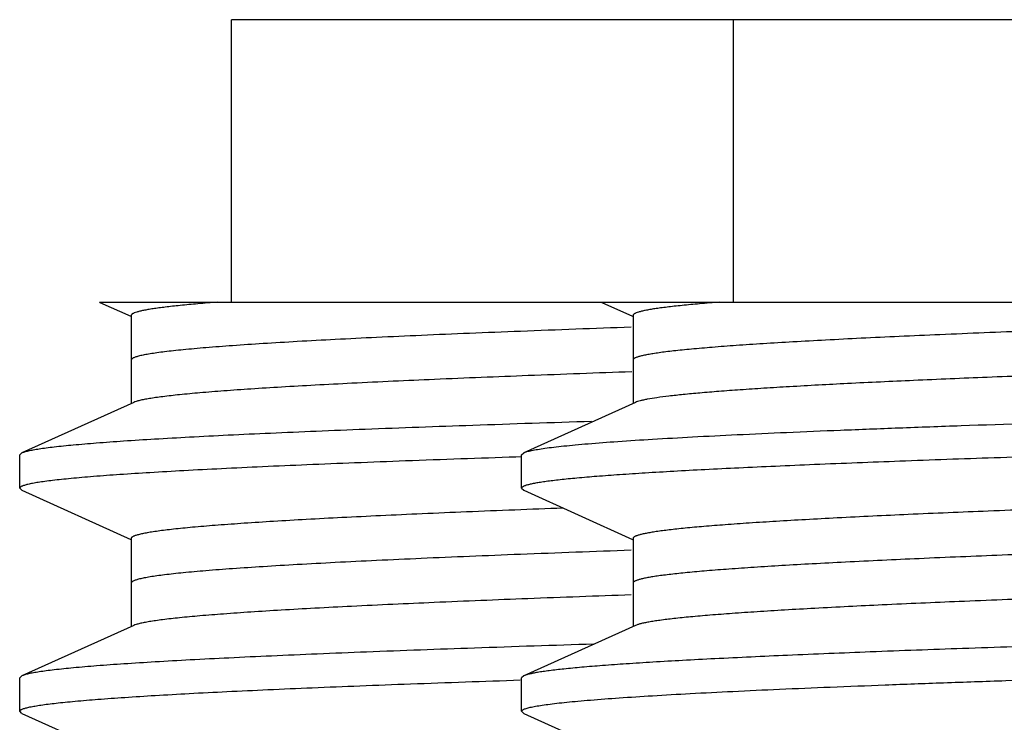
# Model space of a CAD drawing. Header units: inches. Extents: x 0 to 22, y 0 to 17.
# Tile 26 of 217: x 6.1308 to 6.2191, y 5.7083 to 5.7713. Entities that reach past the tile are written whole.
import ezdxf

# ---------------------------------------------------------------- set-up
doc = ezdxf.new("R2010")
doc.units = ezdxf.units.IN
doc.header["$LTSCALE"] = 1.21
doc.header["$MEASUREMENT"] = 0
doc.layers.get('0').update_dxf_attribs({"linetype": 'CONTINUOUS'})
doc.layers.add('02___PRT_ALL_AXES', color=7, linetype='CONTINUOUS')

msp = doc.modelspace()

# ---------------------------------------------------------------- linework, layer by layer
at = {"color": 7, "linetype": 'CONTINUOUS'}
for p, q in [((6.137951, 5.745921), (6.137993, 5.7459)), ((6.137951, 5.745921), (6.41382, 5.745921)), ((6.137993, 5.7459), (6.140762, 5.744652)), ((6.182951, 5.745921), (6.182993, 5.7459)), ((6.182993, 5.7459), (6.185762, 5.744652)), ((6.140799, 5.744734), (6.140799, 5.736834)), ((6.185799, 5.744734), (6.185799, 5.736834)), ((6.14102, 5.736933), (6.131002, 5.732417)), ((6.18602, 5.736933), (6.176002, 5.732417)), ((6.130799, 5.732234), (6.131002, 5.732417)), ((6.175799, 5.732234), (6.176002, 5.732417)), ((6.175776, 5.732047), (6.175304, 5.732031)), ((6.130799, 5.729234), (6.131002, 5.729051)), ((6.131002, 5.729051), (6.140762, 5.724652)), ((6.175799, 5.729234), (6.176002, 5.729051)), ((6.176002, 5.729051), (6.185762, 5.724652)), ((6.140799, 5.724734), (6.140799, 5.716834)), ((6.185799, 5.724734), (6.185799, 5.716834)), ((6.14102, 5.716933), (6.131002, 5.712417)), ((6.18602, 5.716933), (6.176002, 5.712417)), ((6.131002, 5.712417), (6.130799, 5.712234)), ((6.130799, 5.709234), (6.130799, 5.712234)), ((6.176002, 5.712417), (6.175799, 5.712234)), ((6.175799, 5.709234), (6.175799, 5.712234)), ((6.131002, 5.709051), (6.130799, 5.709234)), ((6.176002, 5.709051), (6.175799, 5.709234)), ((6.131002, 5.709051), (6.140762, 5.704652)), ((6.176002, 5.709051), (6.185762, 5.704652))]:
    msp.add_line(p, q, dxfattribs=at)
for points, knots in [([(6.148566, 5.745921), (6.147965, 5.745875), (6.14684, 5.745783), (6.145482, 5.745656), (6.144513, 5.745554), (6.143875, 5.74548), (6.143296, 5.745406), (6.142777, 5.745332), (6.142319, 5.745259), (6.141921, 5.745185), (6.141584, 5.745112), (6.141308, 5.745039), (6.141116, 5.744975), (6.140995, 5.744923), (6.140925, 5.744886), (6.140871, 5.744849), (6.140831, 5.744812), (6.140806, 5.744774), (6.1408, 5.744747), (6.1408, 5.744734)], [0, 0, 0, 0, 0.227949, 0.426883, 0.515323, 0.596334, 0.669863, 0.735868, 0.794341, 0.845287, 0.888726, 0.924703, 0.953314, 0.964923, 0.974794, 0.983012, 0.989731, 0.995228, 1, 1, 1, 1]), ([(6.193566, 5.745921), (6.192965, 5.745875), (6.19184, 5.745783), (6.190482, 5.745656), (6.189513, 5.745554), (6.188875, 5.74548), (6.188296, 5.745406), (6.187777, 5.745332), (6.187319, 5.745259), (6.186921, 5.745185), (6.186584, 5.745112), (6.186308, 5.745039), (6.186116, 5.744975), (6.185995, 5.744923), (6.185925, 5.744886), (6.185871, 5.744849), (6.185831, 5.744812), (6.185806, 5.744774), (6.1858, 5.744747), (6.1858, 5.744734)], [0, 0, 0, 0, 0.227949, 0.426883, 0.515323, 0.596334, 0.669863, 0.735868, 0.794341, 0.845287, 0.888726, 0.924703, 0.953314, 0.964923, 0.974794, 0.983012, 0.989731, 0.995228, 1, 1, 1, 1]), ([(6.408134, 5.745921), (6.40768, 5.745871), (6.4067, 5.745771), (6.405125, 5.745632), (6.403343, 5.745493), (6.400565, 5.745297), (6.396603, 5.745057), (6.391286, 5.74478), (6.38525, 5.744502), (6.378541, 5.744224), (6.371211, 5.743945), (6.360367, 5.743561), (6.345724, 5.74309), (6.327173, 5.742538), (6.307741, 5.741985), (6.288031, 5.741432), (6.27171, 5.740966), (6.258973, 5.740589), (6.249837, 5.74031), (6.241081, 5.74003), (6.232774, 5.739751), (6.224981, 5.739472), (6.217763, 5.739193), (6.211175, 5.738915), (6.205269, 5.738637), (6.200795, 5.738397), (6.197591, 5.738203), (6.19548, 5.738064), (6.19357, 5.737924), (6.191864, 5.737785), (6.190367, 5.737646), (6.189081, 5.737507), (6.188008, 5.737369), (6.187249, 5.737249), (6.186751, 5.73715), (6.186458, 5.73708), (6.186219, 5.737011), (6.18608, 5.73696), (6.18602, 5.736933)], [0, 0, 0, 0, 0.00617, 0.013285, 0.021328, 0.030285, 0.050865, 0.07487, 0.102117, 0.132394, 0.165466, 0.201077, 0.278792, 0.363128, 0.451467, 0.541068, 0.629149, 0.671761, 0.712978, 0.752476, 0.789951, 0.82511, 0.857682, 0.887413, 0.914072, 0.937455, 0.94786, 0.95738, 0.965997, 0.973697, 0.980462, 0.986282, 0.99115, 0.995057, 0.996649, 0.998002, 0.999118, 1, 1, 1, 1]), ([(6.185687, 5.739675), (6.182589, 5.739566), (6.176691, 5.739349), (6.168325, 5.739011), (6.161957, 5.738719), (6.157381, 5.738483), (6.154361, 5.738313), (6.151629, 5.738142), (6.149193, 5.737973), (6.14706, 5.737803), (6.145237, 5.737634), (6.143913, 5.737487), (6.143013, 5.737367), (6.142458, 5.737282), (6.141983, 5.737198), (6.141588, 5.737114), (6.141275, 5.73703), (6.141095, 5.736967), (6.14102, 5.736933)], [0, 0, 0, 0, 0.207657, 0.395311, 0.560805, 0.634632, 0.702229, 0.763395, 0.817961, 0.865777, 0.906703, 0.940637, 0.954959, 0.967508, 0.978278, 0.987272, 0.994502, 1, 1, 1, 1]), ([(6.421206, 5.738921), (6.421099, 5.738893), (6.420863, 5.738839), (6.420472, 5.738764), (6.420012, 5.738689), (6.419264, 5.738583), (6.418157, 5.738453), (6.416628, 5.738304), (6.414832, 5.738154), (6.412774, 5.738004), (6.410459, 5.737854), (6.407891, 5.737704), (6.405076, 5.737553), (6.40085, 5.737344), (6.395002, 5.737087), (6.387346, 5.736787), (6.378889, 5.736487), (6.369709, 5.736187), (6.359888, 5.735886), (6.349515, 5.735585), (6.338683, 5.735284), (6.327491, 5.734983), (6.312142, 5.734579), (6.296655, 5.734179), (6.281171, 5.733777), (6.269727, 5.733476), (6.258545, 5.733175), (6.247727, 5.732873), (6.237371, 5.732572), (6.22757, 5.732272), (6.218413, 5.731971), (6.209982, 5.731671), (6.203446, 5.731414), (6.198637, 5.731207), (6.195364, 5.731056), (6.192326, 5.730905), (6.189527, 5.730755), (6.186976, 5.730604), (6.184678, 5.730454), (6.182638, 5.730304), (6.181101, 5.730175), (6.180004, 5.73007), (6.179282, 5.729995), (6.178627, 5.729919), (6.17804, 5.729844), (6.177521, 5.729769), (6.177071, 5.729694), (6.176689, 5.72962), (6.176415, 5.729555), (6.17623, 5.729502), (6.176117, 5.729464), (6.176021, 5.729427), (6.175942, 5.729389), (6.175881, 5.729352), (6.175836, 5.729314), (6.175807, 5.729276), (6.175799, 5.729247), (6.175799, 5.729234)], [0, 0, 0, 0, 0.001344, 0.002962, 0.004857, 0.007027, 0.012192, 0.01845, 0.025787, 0.034188, 0.043637, 0.054112, 0.065589, 0.078043, 0.105769, 0.137041, 0.171576, 0.209064, 0.249166, 0.291521, 0.335745, 0.38144, 0.428193, 0.523178, 0.570552, 0.617277, 0.662929, 0.707097, 0.749382, 0.789402, 0.826796, 0.861227, 0.892383, 0.906645, 0.919986, 0.932375, 0.943786, 0.954193, 0.963572, 0.971902, 0.979167, 0.982396, 0.985351, 0.988034, 0.990442, 0.992575, 0.994432, 0.996015, 0.997322, 0.997874, 0.998358, 0.998776, 0.999129, 0.999421, 0.999655, 0.999842, 1, 1, 1, 1]), ([(6.176002, 5.732417), (6.176044, 5.732436), (6.176139, 5.732473), (6.176372, 5.732545), (6.176742, 5.732633), (6.17728, 5.732732), (6.177942, 5.732832), (6.178726, 5.732932), (6.179633, 5.733033), (6.180661, 5.733134), (6.182271, 5.733276), (6.184579, 5.733449), (6.187696, 5.73365), (6.191265, 5.733852), (6.195272, 5.734053), (6.199702, 5.734255), (6.204535, 5.734457), (6.209753, 5.73466), (6.217415, 5.734938), (6.227782, 5.735281), (6.241047, 5.735683), (6.255252, 5.736086), (6.270167, 5.736488), (6.285548, 5.736892), (6.301145, 5.737295), (6.316704, 5.737698), (6.331971, 5.738101), (6.346698, 5.738504), (6.356308, 5.738781), (6.360982, 5.738921)], [0, 0, 0, 0, 0.000745, 0.00165, 0.003947, 0.006901, 0.010515, 0.014787, 0.019715, 0.025297, 0.031527, 0.045904, 0.062794, 0.082129, 0.10383, 0.127813, 0.153976, 0.182217, 0.212419, 0.27821, 0.350278, 0.427453, 0.508479, 0.592036, 0.676764, 0.761287, 0.844222, 0.924235, 1, 1, 1, 1]), ([(6.131002, 5.732417), (6.131038, 5.732433), (6.131119, 5.732465), (6.131313, 5.732528), (6.131615, 5.732604), (6.132049, 5.732691), (6.132578, 5.732779), (6.1332, 5.732866), (6.134215, 5.732991), (6.135715, 5.733143), (6.137789, 5.733317), (6.140223, 5.733492), (6.143008, 5.733668), (6.146137, 5.733844), (6.149599, 5.73402), (6.153384, 5.734196), (6.15748, 5.734373), (6.163527, 5.734616), (6.17176, 5.734916), (6.178527, 5.73514), (6.18208, 5.735253)], [0, 0, 0, 0, 0.002319, 0.005074, 0.011921, 0.020571, 0.031034, 0.043309, 0.057392, 0.090962, 0.131657, 0.179356, 0.233925, 0.295196, 0.362977, 0.437071, 0.517241, 0.603241, 0.79166, 1, 1, 1, 1]), ([(6.411579, 5.734535), (6.411513, 5.734506), (6.411357, 5.734449), (6.411089, 5.734374), (6.410756, 5.734299), (6.410358, 5.734223), (6.409896, 5.734148), (6.409153, 5.73404), (6.408064, 5.733909), (6.406567, 5.733758), (6.404822, 5.733606), (6.402831, 5.733455), (6.400599, 5.733303), (6.398132, 5.73315), (6.394389, 5.732939), (6.389168, 5.732678), (6.382288, 5.732375), (6.374635, 5.732072), (6.366281, 5.731768), (6.357303, 5.731464), (6.347784, 5.731159), (6.337811, 5.730854), (6.327477, 5.73055), (6.316879, 5.730245), (6.306112, 5.72994), (6.295279, 5.729635), (6.284477, 5.72933), (6.273809, 5.729026), (6.263371, 5.728721), (6.253261, 5.728416), (6.243573, 5.728112), (6.234395, 5.727807), (6.225814, 5.727503), (6.217907, 5.7272), (6.210749, 5.726896), (6.205282, 5.726636), (6.201332, 5.726425), (6.198704, 5.726273), (6.196306, 5.72612), (6.194146, 5.725968), (6.192229, 5.725817), (6.190784, 5.725686), (6.189753, 5.72558), (6.189074, 5.725504), (6.188458, 5.725427), (6.187906, 5.725351), (6.187418, 5.725275), (6.186995, 5.7252), (6.186636, 5.725124), (6.186378, 5.725058), (6.186204, 5.725005), (6.186098, 5.724967), (6.186008, 5.724929), (6.185934, 5.724891), (6.185875, 5.724853), (6.185833, 5.724815), (6.185806, 5.724776), (6.185799, 5.724747), (6.185799, 5.724734)], [0, 0, 0, 0, 0.000957, 0.002188, 0.003697, 0.005486, 0.007555, 0.009906, 0.015449, 0.022103, 0.029854, 0.038689, 0.048586, 0.059522, 0.071475, 0.098314, 0.128856, 0.162821, 0.199896, 0.239737, 0.281977, 0.326226, 0.372075, 0.419101, 0.466867, 0.514934, 0.562856, 0.610191, 0.656501, 0.701358, 0.744347, 0.785072, 0.823156, 0.858247, 0.890022, 0.918188, 0.930836, 0.942487, 0.953114, 0.962696, 0.971208, 0.978632, 0.981932, 0.984955, 0.987699, 0.990162, 0.992345, 0.994246, 0.995867, 0.997209, 0.997777, 0.998276, 0.998708, 0.999074, 0.999379, 0.999626, 0.999827, 1, 1, 1, 1]), ([(6.175304, 5.732031), (6.172001, 5.73192), (6.167178, 5.731751), (6.160929, 5.731512), (6.156653, 5.731338), (6.152669, 5.731164), (6.148991, 5.73099), (6.145628, 5.730816), (6.142591, 5.730643), (6.13989, 5.73047), (6.137853, 5.73032), (6.136397, 5.730199), (6.135437, 5.730112), (6.134566, 5.730026), (6.133785, 5.729939), (6.133094, 5.729852), (6.132494, 5.729766), (6.131986, 5.729679), (6.13162, 5.729604), (6.131374, 5.729543), (6.131223, 5.7295), (6.131095, 5.729457), (6.130991, 5.729413), (6.130908, 5.72937), (6.130848, 5.729327), (6.13081, 5.729283), (6.130799, 5.729249), (6.130799, 5.729234)], [0, 0, 0, 0, 0.221768, 0.323878, 0.419719, 0.509011, 0.59148, 0.666879, 0.73499, 0.795603, 0.848541, 0.872087, 0.893661, 0.913244, 0.930826, 0.946397, 0.959953, 0.971489, 0.981005, 0.985009, 0.988514, 0.991526, 0.994055, 0.996115, 0.997739, 0.998988, 1, 1, 1, 1]), ([(6.179511, 5.727451), (6.176629, 5.727343), (6.172423, 5.727179), (6.166975, 5.726947), (6.163252, 5.726778), (6.159786, 5.726609), (6.156588, 5.72644), (6.153666, 5.726271), (6.151028, 5.726102), (6.148683, 5.725934), (6.146915, 5.725789), (6.145652, 5.725672), (6.14482, 5.725587), (6.144064, 5.725503), (6.143387, 5.725418), (6.142788, 5.725334), (6.142268, 5.72525), (6.141828, 5.725167), (6.14151, 5.725094), (6.141297, 5.725034), (6.141167, 5.724992), (6.141056, 5.72495), (6.140965, 5.724908), (6.140893, 5.724866), (6.140841, 5.724824), (6.140808, 5.724781), (6.140799, 5.724749), (6.140799, 5.724734)], [0, 0, 0, 0, 0.22226, 0.324464, 0.420318, 0.509558, 0.591934, 0.667204, 0.735164, 0.79563, 0.848422, 0.871898, 0.893409, 0.91294, 0.930481, 0.946019, 0.959548, 0.971071, 0.980594, 0.984611, 0.988137, 0.991177, 0.993743, 0.995854, 0.997543, 0.99888, 1, 1, 1, 1]), ([(6.411799, 5.726734), (6.411799, 5.726721), (6.411793, 5.726693), (6.411766, 5.726654), (6.411723, 5.726615), (6.411665, 5.726578), (6.411591, 5.72654), (6.411501, 5.726502), (6.411394, 5.726464), (6.411221, 5.72641), (6.410963, 5.726344), (6.410604, 5.726269), (6.41018, 5.726193), (6.409693, 5.726117), (6.409141, 5.726041), (6.408525, 5.725965), (6.407846, 5.725889), (6.406815, 5.725783), (6.40537, 5.725652), (6.403452, 5.7255), (6.401292, 5.725348), (6.398895, 5.725196), (6.396266, 5.725043), (6.392317, 5.724832), (6.38685, 5.724572), (6.379692, 5.724269), (6.371785, 5.723965), (6.363203, 5.723661), (6.354026, 5.723357), (6.344337, 5.723052), (6.334227, 5.722748), (6.32379, 5.722443), (6.313121, 5.722138), (6.30232, 5.721833), (6.291486, 5.721528), (6.28072, 5.721224), (6.270121, 5.720919), (6.259788, 5.720614), (6.249815, 5.720309), (6.240296, 5.720005), (6.231317, 5.719701), (6.222963, 5.719397), (6.215311, 5.719093), (6.208431, 5.71879), (6.20321, 5.71853), (6.199467, 5.718318), (6.197, 5.718166), (6.194768, 5.718014), (6.192777, 5.717862), (6.191032, 5.71771), (6.189535, 5.717559), (6.188446, 5.717428), (6.187703, 5.717321), (6.187241, 5.717245), (6.186843, 5.717169), (6.18651, 5.717094), (6.186241, 5.717019), (6.186086, 5.716963), (6.18602, 5.716933)], [0, 0, 0, 0, 0.000173, 0.000374, 0.000621, 0.000926, 0.001292, 0.001724, 0.002223, 0.00279, 0.004132, 0.005753, 0.007655, 0.009838, 0.012301, 0.015045, 0.018067, 0.021367, 0.028792, 0.037304, 0.046885, 0.057513, 0.069164, 0.081811, 0.109978, 0.141753, 0.176844, 0.214928, 0.255652, 0.298642, 0.343499, 0.389809, 0.437144, 0.485066, 0.533133, 0.580899, 0.627925, 0.673774, 0.718023, 0.760263, 0.800104, 0.837179, 0.871144, 0.901687, 0.928525, 0.940478, 0.951414, 0.961311, 0.970146, 0.977898, 0.984551, 0.990094, 0.992445, 0.994515, 0.996304, 0.997812, 0.999043, 1, 1, 1, 1]), ([(6.421788, 5.722192), (6.421781, 5.722178), (6.421758, 5.722149), (6.42171, 5.722111), (6.421646, 5.722074), (6.421526, 5.722019), (6.421331, 5.721953), (6.421044, 5.721879), (6.420686, 5.721803), (6.420259, 5.721728), (6.419761, 5.721652), (6.41896, 5.721545), (6.417786, 5.721414), (6.416172, 5.721264), (6.414287, 5.721113), (6.412137, 5.720961), (6.409726, 5.72081), (6.40706, 5.720658), (6.404145, 5.720506), (6.400987, 5.720354), (6.397594, 5.720201), (6.392623, 5.719992), (6.385884, 5.719733), (6.377212, 5.719431), (6.367818, 5.719127), (6.357789, 5.718824), (6.347218, 5.71852), (6.336201, 5.718216), (6.32484, 5.717912), (6.313239, 5.717608), (6.301505, 5.717304), (6.289746, 5.717), (6.27807, 5.716696), (6.266586, 5.716392), (6.255398, 5.716088), (6.244609, 5.715784), (6.234319, 5.715481), (6.224622, 5.715177), (6.215608, 5.714874), (6.207359, 5.714572), (6.199951, 5.71427), (6.194336, 5.71401), (6.190315, 5.713799), (6.187669, 5.713647), (6.185279, 5.713495), (6.18315, 5.713344), (6.181287, 5.713193), (6.179695, 5.713042), (6.178539, 5.712911), (6.177753, 5.712804), (6.177267, 5.712728), (6.176851, 5.712653), (6.176504, 5.712578), (6.176228, 5.712503), (6.176069, 5.712447), (6.176003, 5.712417)], [0, 0, 0, 0, 0.000194, 0.000437, 0.00074, 0.001106, 0.002038, 0.003243, 0.004726, 0.006489, 0.008533, 0.010857, 0.016341, 0.022932, 0.030618, 0.039382, 0.049203, 0.060062, 0.071932, 0.084786, 0.098596, 0.11333, 0.145431, 0.180796, 0.2191, 0.259991, 0.303093, 0.348009, 0.394328, 0.441623, 0.489461, 0.537401, 0.585, 0.631822, 0.677435, 0.721422, 0.763376, 0.802915, 0.839673, 0.873313, 0.903527, 0.930038, 0.941828, 0.952604, 0.962342, 0.97102, 0.978619, 0.985122, 0.990517, 0.992796, 0.994794, 0.996512, 0.997951, 0.999112, 1, 1, 1, 1]), ([(6.185636, 5.719673), (6.182541, 5.719564), (6.17665, 5.719348), (6.168294, 5.719009), (6.161933, 5.718718), (6.157362, 5.718482), (6.154346, 5.718312), (6.151617, 5.718142), (6.149184, 5.717972), (6.147054, 5.717803), (6.145232, 5.717634), (6.14391, 5.717487), (6.143011, 5.717367), (6.142456, 5.717282), (6.141982, 5.717198), (6.141588, 5.717114), (6.141275, 5.71703), (6.141095, 5.716967), (6.14102, 5.716933)], [0, 0, 0, 0, 0.207665, 0.39532, 0.560808, 0.634634, 0.702228, 0.76339, 0.817955, 0.865769, 0.906693, 0.94063, 0.954953, 0.967501, 0.97827, 0.987266, 0.994499, 1, 1, 1, 1]), ([(6.175811, 5.709277), (6.17582, 5.709296), (6.175854, 5.709333), (6.175924, 5.70938), (6.176022, 5.709428), (6.176148, 5.709476), (6.176303, 5.709524), (6.176564, 5.709592), (6.176962, 5.709676), (6.177525, 5.709771), (6.178201, 5.709867), (6.178989, 5.709963), (6.179888, 5.710059), (6.180897, 5.710156), (6.182461, 5.71029), (6.184685, 5.710456), (6.187669, 5.710648), (6.191067, 5.710841), (6.194865, 5.711033), (6.199049, 5.711226), (6.203604, 5.711419), (6.208513, 5.711613), (6.213757, 5.711806), (6.221363, 5.712071), (6.231553, 5.712398), (6.244493, 5.712782), (6.258239, 5.713167), (6.272588, 5.713552), (6.287326, 5.713938), (6.302235, 5.714323), (6.317093, 5.714708), (6.331679, 5.715093), (6.341287, 5.715356), (6.346009, 5.715488)], [0, 0, 0, 0, 0.000368, 0.000859, 0.001494, 0.002282, 0.003228, 0.004335, 0.007034, 0.010386, 0.014392, 0.019051, 0.024358, 0.03031, 0.036904, 0.05199, 0.069561, 0.089556, 0.111899, 0.136509, 0.163296, 0.192159, 0.222993, 0.255682, 0.326138, 0.402481, 0.48358, 0.56823, 0.655177, 0.743132, 0.83078, 0.916838, 1, 1, 1, 1]), ([(6.182271, 5.715259), (6.178705, 5.715145), (6.171913, 5.714921), (6.163651, 5.71462), (6.157582, 5.714377), (6.15347, 5.7142), (6.149671, 5.714023), (6.146195, 5.713847), (6.143054, 5.713671), (6.140258, 5.713495), (6.137815, 5.713319), (6.135733, 5.713144), (6.134227, 5.712992), (6.133208, 5.712867), (6.132583, 5.712779), (6.132053, 5.712692), (6.131617, 5.712605), (6.131314, 5.712528), (6.13112, 5.712465), (6.131039, 5.712433), (6.131003, 5.712417)], [0, 0, 0, 0, 0.208298, 0.396705, 0.48271, 0.562886, 0.636983, 0.704779, 0.766059, 0.820635, 0.868349, 0.909047, 0.942618, 0.956705, 0.968982, 0.979442, 0.988087, 0.994928, 0.997682, 1, 1, 1, 1]), ([(6.130811, 5.709277), (6.130819, 5.709293), (6.130847, 5.709326), (6.130905, 5.709369), (6.130986, 5.709411), (6.131136, 5.709473), (6.131381, 5.709548), (6.131744, 5.709632), (6.132196, 5.709717), (6.132738, 5.709802), (6.13337, 5.709888), (6.13409, 5.709974), (6.134898, 5.71006), (6.13615, 5.71018), (6.137931, 5.710328), (6.140324, 5.710499), (6.143051, 5.71067), (6.146106, 5.710842), (6.149477, 5.711014), (6.153157, 5.711186), (6.157134, 5.711358), (6.161395, 5.711531), (6.167611, 5.711767), (6.172404, 5.711934), (6.175685, 5.712044)], [0, 0, 0, 0, 0.00122, 0.002801, 0.004806, 0.007263, 0.013593, 0.021855, 0.032072, 0.044256, 0.058402, 0.074504, 0.092553, 0.11254, 0.15828, 0.211596, 0.272332, 0.340321, 0.415361, 0.497229, 0.585694, 0.680489, 0.781338, 1, 1, 1, 1]), ([(6.342171, 5.710988), (6.337803, 5.710855), (6.328912, 5.710591), (6.315417, 5.710203), (6.301671, 5.709815), (6.287882, 5.709427), (6.274258, 5.709039), (6.261003, 5.708651), (6.248318, 5.708264), (6.236392, 5.707877), (6.227012, 5.707547), (6.220022, 5.707281), (6.215212, 5.707086), (6.210716, 5.706891), (6.206553, 5.706697), (6.202737, 5.706503), (6.199283, 5.706309), (6.196204, 5.706115), (6.193879, 5.705948), (6.192214, 5.705813), (6.191116, 5.705716), (6.190119, 5.705619), (6.189224, 5.705522), (6.188432, 5.705425), (6.187745, 5.705328), (6.187161, 5.705232), (6.186742, 5.705148), (6.186459, 5.705079), (6.186286, 5.705031), (6.186139, 5.704983), (6.186019, 5.704935), (6.185925, 5.704887), (6.185856, 5.704838), (6.185811, 5.704789), (6.185799, 5.704751), (6.185799, 5.704734)], [0, 0, 0, 0, 0.083711, 0.170354, 0.258581, 0.347093, 0.43455, 0.519635, 0.601071, 0.677631, 0.748163, 0.780834, 0.811608, 0.840372, 0.867014, 0.891438, 0.913552, 0.933271, 0.950526, 0.958208, 0.965251, 0.971648, 0.977396, 0.982489, 0.986923, 0.990696, 0.993809, 0.995118, 0.996264, 0.997249, 0.998075, 0.998747, 0.999274, 0.999677, 1, 1, 1, 1]), ([(6.130799, 5.709234), (6.130799, 5.709238), (6.1308, 5.709253), (6.130805, 5.709267), (6.130811, 5.709277)], [0, 0, 0, 0, 0.240981, 1, 1, 1, 1]), ([(6.175799, 5.709234), (6.175799, 5.709238), (6.1758, 5.709253), (6.175805, 5.709267), (6.175811, 5.709277)], [0, 0, 0, 0, 0.240981, 1, 1, 1, 1])]:
    msp.add_open_spline(points, degree=3, knots=knots, dxfattribs=at)
at = {"color": 9, "linetype": 'CONTINUOUS'}
for points, knots in [([(6.305436, 5.745921), (6.301602, 5.745813), (6.29395, 5.745598), (6.282536, 5.745275), (6.271291, 5.744953), (6.260331, 5.74463), (6.24977, 5.744308), (6.239717, 5.743986), (6.230276, 5.743665), (6.221546, 5.743343), (6.214756, 5.743069), (6.209746, 5.742847), (6.206329, 5.742685), (6.203152, 5.742524), (6.200222, 5.742363), (6.197548, 5.742201), (6.195137, 5.74204), (6.192994, 5.74188), (6.191379, 5.741741), (6.190226, 5.741629), (6.189466, 5.741549), (6.188777, 5.741468), (6.188159, 5.741387), (6.187613, 5.741307), (6.187138, 5.741227), (6.186737, 5.741147), (6.186448, 5.741077), (6.186253, 5.741021), (6.186134, 5.74098), (6.186033, 5.74094), (6.18595, 5.7409), (6.185885, 5.74086), (6.185837, 5.74082), (6.185807, 5.740778), (6.185799, 5.740748), (6.185799, 5.740734)], [0, 0, 0, 0, 0.095973, 0.191574, 0.285731, 0.377505, 0.46595, 0.55014, 0.629207, 0.702336, 0.768766, 0.799254, 0.827814, 0.854376, 0.878872, 0.901235, 0.921412, 0.939353, 0.955008, 0.961968, 0.968344, 0.974133, 0.979331, 0.983937, 0.987947, 0.991364, 0.99419, 0.995383, 0.996431, 0.997336, 0.998102, 0.998735, 0.999245, 0.999654, 1, 1, 1, 1]), ([(6.185628, 5.743673), (6.18232, 5.743556), (6.177485, 5.743378), (6.171216, 5.743127), (6.166916, 5.742945), (6.162906, 5.742762), (6.159198, 5.742579), (6.155804, 5.742396), (6.152737, 5.742214), (6.150006, 5.742032), (6.147945, 5.741875), (6.146471, 5.741748), (6.145499, 5.741657), (6.144617, 5.741566), (6.143825, 5.741474), (6.143126, 5.741383), (6.142518, 5.741293), (6.142002, 5.741202), (6.141632, 5.741123), (6.141382, 5.741059), (6.141229, 5.741013), (6.1411, 5.740968), (6.140993, 5.740922), (6.14091, 5.740877), (6.140849, 5.740832), (6.14081, 5.740785), (6.140799, 5.74075), (6.140799, 5.740734)], [0, 0, 0, 0, 0.220469, 0.322228, 0.417888, 0.507125, 0.589644, 0.665179, 0.733472, 0.794305, 0.847483, 0.871144, 0.892828, 0.912522, 0.930211, 0.945885, 0.959531, 0.971145, 0.980732, 0.98477, 0.988309, 0.991353, 0.993913, 0.996006, 0.997662, 0.998948, 1, 1, 1, 1]), ([(6.411799, 5.730734), (6.411799, 5.730721), (6.411792, 5.730692), (6.411764, 5.730652), (6.41172, 5.730613), (6.41166, 5.730574), (6.411582, 5.730536), (6.411489, 5.730497), (6.411378, 5.730458), (6.411197, 5.730403), (6.410928, 5.730336), (6.410555, 5.730259), (6.410114, 5.730182), (6.409606, 5.730105), (6.409032, 5.730027), (6.408391, 5.729949), (6.407684, 5.729871), (6.406612, 5.729763), (6.405109, 5.72963), (6.403114, 5.729475), (6.400869, 5.72932), (6.398377, 5.729165), (6.395645, 5.729009), (6.391543, 5.728794), (6.38587, 5.728528), (6.378446, 5.728219), (6.370256, 5.727909), (6.361378, 5.727599), (6.351896, 5.727289), (6.341904, 5.726978), (6.331496, 5.726667), (6.320774, 5.726356), (6.30984, 5.726045), (6.298799, 5.725734), (6.287759, 5.725423), (6.276825, 5.725112), (6.266102, 5.724801), (6.255695, 5.724491), (6.245702, 5.72418), (6.236221, 5.723869), (6.227343, 5.723559), (6.219152, 5.723249), (6.211729, 5.72294), (6.206056, 5.722675), (6.201954, 5.722459), (6.199222, 5.722304), (6.19673, 5.722149), (6.194484, 5.721993), (6.19249, 5.721839), (6.190987, 5.721705), (6.189914, 5.721597), (6.189208, 5.721519), (6.188567, 5.721442), (6.187992, 5.721364), (6.187484, 5.721286), (6.187044, 5.721209), (6.18667, 5.721132), (6.186402, 5.721065), (6.186221, 5.72101), (6.18611, 5.720971), (6.186016, 5.720933), (6.185939, 5.720894), (6.185879, 5.720855), (6.185834, 5.720817), (6.185806, 5.720777), (6.185799, 5.720748), (6.185799, 5.720734)], [0, 0, 0, 0, 0.000176, 0.000382, 0.000637, 0.000952, 0.001331, 0.001779, 0.002296, 0.002885, 0.004278, 0.005962, 0.007937, 0.010205, 0.012764, 0.015614, 0.018755, 0.022183, 0.029895, 0.038735, 0.048683, 0.059715, 0.071804, 0.084924, 0.114123, 0.147033, 0.183338, 0.222689, 0.264708, 0.30899, 0.355111, 0.402625, 0.451077, 0.5, 0.548922, 0.597374, 0.644889, 0.69101, 0.735292, 0.777311, 0.816662, 0.852966, 0.885877, 0.915075, 0.928195, 0.940285, 0.951317, 0.961264, 0.970105, 0.977817, 0.981245, 0.984385, 0.987235, 0.989795, 0.992063, 0.994038, 0.995721, 0.997114, 0.997703, 0.998221, 0.998668, 0.999048, 0.999363, 0.999618, 0.999824, 1, 1, 1, 1]), ([(6.185621, 5.723673), (6.182313, 5.723556), (6.17748, 5.723378), (6.171212, 5.723127), (6.166912, 5.722944), (6.162902, 5.722761), (6.159195, 5.722579), (6.155802, 5.722396), (6.152735, 5.722214), (6.150004, 5.722032), (6.147944, 5.721875), (6.14647, 5.721748), (6.145498, 5.721657), (6.144616, 5.721566), (6.143825, 5.721474), (6.143125, 5.721383), (6.142517, 5.721292), (6.142002, 5.721202), (6.141631, 5.721123), (6.141382, 5.721059), (6.141229, 5.721013), (6.141099, 5.720968), (6.140993, 5.720922), (6.14091, 5.720877), (6.140849, 5.720832), (6.14081, 5.720785), (6.140799, 5.72075), (6.140799, 5.720734)], [0, 0, 0, 0, 0.22047, 0.32223, 0.417891, 0.507128, 0.589647, 0.665182, 0.733474, 0.794307, 0.847484, 0.871144, 0.892828, 0.912522, 0.930212, 0.945885, 0.959531, 0.971145, 0.980732, 0.98477, 0.988309, 0.991354, 0.993914, 0.996006, 0.997663, 0.998948, 1, 1, 1, 1])]:
    msp.add_open_spline(points, degree=3, knots=knots, dxfattribs=at)
at = {"layer": '02___PRT_ALL_AXES', "color": 7, "linetype": 'CONTINUOUS'}
for p, q in [((6.149799, 5.745921), (6.149799, 5.77125)), ((6.402799, 5.77125), (6.149799, 5.77125)), ((6.194799, 5.745921), (6.194799, 5.77125)), ((6.130799, 5.729234), (6.130799, 5.732234)), ((6.175799, 5.729234), (6.175799, 5.732234)), ((6.130799, 5.709234), (6.130799, 5.712234)), ((6.175799, 5.709234), (6.175799, 5.712234))]:
    msp.add_line(p, q, dxfattribs=at)

doc.saveas('drawing.dxf')
